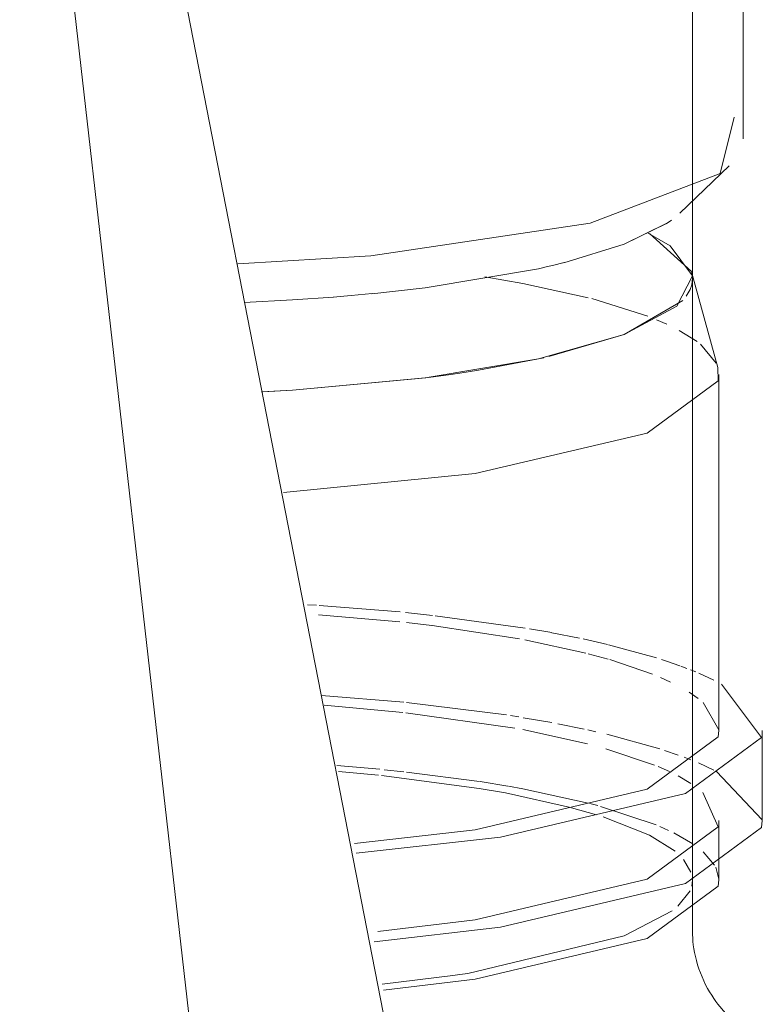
# Model space of a CAD drawing. Header units: millimetres. Extents: x -121 to 34184, y -147 to 33428.
# Tile 197 of 256: x 30087 to 30160, y 5837 to 5935. Entities that reach past the tile are written whole.
import ezdxf

# ---------------------------------------------------------------- set-up
doc = ezdxf.new("R2010")
doc.units = ezdxf.units.MM
doc.layers.add('P-PIPE-____-OTLN', color=3, linetype='Continuous', lineweight=20)
doc.layers.add('P-SANR-FIXT-OTLN', color=6, linetype='Continuous', lineweight=20)

# ---------------------------------------------------------------- blocks, each defined once
blk = doc.blocks.new('ADSK_Унитаз напольный_ГОСТ 30493-2017 - Вертикальный выпуск-V22-_3D_ копия 1 копия 1')
at = {"layer": 'P-SANR-FIXT-OTLN'}
for p, q in [((51269.499, 5805.495), (51227.481, 6020.861)), ((51294.033, 5918.1), (51294.033, 6015.889)), ((51228.465, 5974.863), (51246.581, 5815.644)), ((51299.033, 5922.99), (51299.033, 5957.216)), ((51292.761, 5915.641), (51297.645, 5920.307)), ((51291.437, 5914.611), (51287.268, 5912.574)), ((51291.426, 5914.601), (51291.939, 5914.957)), ((51287.268, 5912.574), (51281.305, 5910.743)), ((51279.697, 5910.356), (51278.785, 5910.152)), ((51278.785, 5910.152), (51267.593, 5908.271)), ((51267.593, 5908.271), (51262.295, 5907.68)), ((51258.52, 5907.346), (51254.454, 5907.061)), ((51254.454, 5907.061), (51249.677, 5906.818))]:
    blk.add_line(p, q, dxfattribs=at)
for points in [[(51249.061, 5910.62, 0), (51262.199, 5911.416, 0), (51283.919, 5914.664, 0), (51296.749, 5919.561, 0), (51298.148, 5925.137, 0)], [(51279.682, 5910.353, 0), (51280.179, 5910.468, 0), (51281.338, 5910.751, 0)], [(51258.474, 5907.342, 0), (51260.268, 5907.491, 0), (51262.349, 5907.684, 0)]]:
    blk.add_polyline3d(points, dxfattribs=at)
blk = doc.blocks.new('ADSK_ППР_Отвод канализационный_Составной - Отвод раструбный-V35-_3D_ копия 1 копия 1')
at = {"layer": 'P-PIPE-____-OTLN', "color": 9}
for p, q in [((51293.933, 5909.869), (51289.768, 5913.616)), ((51293.394, 5907.427), (51293.788, 5908.091)), ((51287.268, 5903.649), (51293.059, 5907.02)), ((51279.812, 5901.458), (51287.268, 5903.649)), ((51294.811, 5902.692), (51296.385, 5900.803)), ((51272.877, 5900.11), (51279.31, 5901.343)), ((51267.901, 5899.386), (51269.878, 5899.653)), ((51254.835, 5898.159), (51267.662, 5899.355)), ((51251.53, 5897.975), (51254.476, 5898.137)), ((51294.643, 5870.162), (51296.133, 5869.48)), ((51295.09, 5867.251), (51296.632, 5864.567)), ((51294.619, 5861.279), (51296.133, 5860.581)), ((51296.404, 5860.444), (51300.932, 5855.674)), ((51296.321, 5850.969), (51296.632, 5849.801)), ((51294.024, 5849.702), (51293.958, 5849.114))]:
    blk.add_line(p, q, dxfattribs=at)
at = {"layer": 'P-PIPE-____-OTLN', "color": 22}
for p, q in [((51296.538, 5900.377), (51293.943, 5909.834)), ((51294.033, 5844.45), (51294.033, 5909.175)), ((51296.633, 5864.482), (51296.633, 5899.686)), ((51300.933, 5855.583), (51300.933, 5864.482)), ((51296.633, 5849.716), (51296.633, 5855.583)), ((51297.282, 5836.537), (51296.549, 5837.447))]:
    blk.add_line(p, q, dxfattribs=at)
at = {"layer": 'P-PIPE-____-OTLN', "color": 10}
for p, q in [((51284.087, 5907.191), (51289.596, 5905.456)), ((51290.464, 5905.11), (51291.495, 5904.659)), ((51292.723, 5904.048), (51294.49, 5902.942)), ((51255.95, 5876.933), (51256.853, 5876.878)), ((51257.094, 5876.863), (51265.106, 5876.211)), ((51265.653, 5876.156), (51268.299, 5875.874)), ((51257.043, 5875.923), (51265.065, 5875.227)), ((51268.579, 5875.843), (51277.485, 5874.623)), ((51265.729, 5875.155), (51268.245, 5874.863)), ((51268.286, 5874.858), (51276.904, 5873.558)), ((51277.896, 5874.555), (51280.109, 5874.166)), ((51277.452, 5873.456), (51283.481, 5872.143)), ((51280.126, 5874.162), (51282.838, 5873.624)), ((51283.226, 5873.541), (51285.632, 5872.99)), ((51285.733, 5872.966), (51290.459, 5871.666)), ((51283.718, 5872.083), (51285.699, 5871.543)), ((51285.852, 5871.498), (51290.08, 5870.062)), ((51290.971, 5871.504), (51291.561, 5871.311)), ((51291.563, 5871.31), (51292.776, 5870.889)), ((51292.886, 5870.849), (51293.477, 5870.629)), ((51293.834, 5870.491), (51294.361, 5870.279)), ((51290.864, 5869.737), (51291.853, 5869.286)), ((51257.32, 5867.95), (51265.464, 5867.288)), ((51293.703, 5868.275), (51294.599, 5867.655)), ((51257.588, 5866.984), (51265.381, 5866.282)), ((51265.744, 5867.26), (51275.618, 5866.025)), ((51265.688, 5866.248), (51276.469, 5864.737)), ((51276.027, 5865.961), (51276.864, 5865.829)), ((51277.278, 5865.761), (51280.109, 5865.267)), ((51277.256, 5864.594), (51283.647, 5863.187)), ((51280.702, 5865.155), (51283.297, 5864.632)), ((51283.673, 5864.551), (51284.482, 5864.371)), ((51285.565, 5864.12), (51290.782, 5862.686)), ((51285.455, 5862.695), (51290.273, 5861.077)), ((51291.273, 5862.527), (51292.609, 5862.066)), ((51293.188, 5861.853), (51293.855, 5861.594)), ((51258.865, 5861.024), (51263.091, 5860.66)), ((51263.524, 5860.618), (51265.473, 5860.417)), ((51290.639, 5860.928), (51291.74, 5860.441)), ((51259, 5860.427), (51262.965, 5860.06)), ((51263.281, 5860.028), (51272.936, 5858.769)), ((51265.729, 5860.389), (51272.968, 5859.449)), ((51292.609, 5860.006), (51293.87, 5859.255)), ((51273.034, 5859.438), (51275.749, 5858.997)), ((51282.067, 5856.862), (51284.535, 5856.158)), ((51283.885, 5857.273), (51284.656, 5857.069)), ((51284.944, 5856.99), (51290.424, 5855.156)), ((51285.18, 5855.955), (51289.768, 5854.157)), ((51290.801, 5854.997), (51291.644, 5854.619)), ((51289.768, 5854.157), (51292.298, 5852.548)), ((51292.167, 5854.366), (51294.046, 5853.285)), ((51295.09, 5852.485), (51296.21, 5851.174)), ((51293.122, 5851.741), (51293.876, 5850.492)), ((51293.786, 5848.633), (51292.564, 5847.11)), ((51292.015, 5846.668), (51287.268, 5844.19)), ((51287.268, 5844.19), (51271.793, 5840.478)), ((51270.326, 5840.258), (51263.344, 5839.41))]:
    blk.add_line(p, q, dxfattribs=at)
at = {"layer": 'P-PIPE-____-OTLN', "color": 9}
for points in [[(51294.019, 5909.433, 0), (51291.827, 5912.4, 0), (51289.654, 5913.669, 0)], [(51295.037, 5858.357, 0), (51296.554, 5854.953, 0), (51289.549, 5849.796, 0)], [(51289.549, 5849.796, 0), (51272.538, 5845.786, 0), (51262.899, 5844.633, 0)], [(51271.793, 5840.478, 0), (51271.026, 5840.361, 0), (51270.326, 5840.258, 0)]]:
    blk.add_polyline3d(points, dxfattribs=at)
at = {"layer": 'P-PIPE-____-OTLN', "color": 10}
for points in [[(51273.477, 5909.34, 0), (51277.256, 5908.697, 0), (51283.718, 5907.287, 0)], [(51272.939, 5858.769, 0), (51275.53, 5858.32, 0), (51281.966, 5856.889, 0)], [(51275.815, 5858.985, 0), (51277.256, 5858.727, 0), (51283.718, 5857.316, 0)]]:
    blk.add_polyline3d(points, dxfattribs=at)
at = {"layer": 'P-PIPE-____-OTLN', "color": 22}
for points in [[(51287.268, 5903.649, 0), (51292.464, 5906.448, 0), (51294.019, 5909.433, 0)], [(51293.788, 5908.091, 0), (51293.958, 5908.573, 0), (51294.033, 5909.175, 0)], [(51251.41, 5897.97, 0), (51254.454, 5898.136, 0), (51267.593, 5899.346, 0), (51278.785, 5901.227, 0), (51287.268, 5903.649, 0)], [(51269.878, 5899.653, 0), (51271.026, 5899.82, 0), (51272.877, 5900.11, 0)], [(51296.538, 5900.377, 0), (51296.554, 5899.056, 0), (51289.549, 5893.899, 0)], [(51289.549, 5893.899, 0), (51272.538, 5889.889, 0), (51253.566, 5888.032, 0)], [(51296.906, 5869.072, 0), (51300.848, 5863.804, 0), (51293.32, 5858.263, 0)], [(51296.633, 5864.482, 0), (51296.554, 5863.851, 0), (51289.549, 5858.695, 0)], [(51289.549, 5858.695, 0), (51272.538, 5854.685, 0), (51260.613, 5853.315, 0)], [(51293.32, 5858.263, 0), (51275.039, 5853.954, 0), (51260.757, 5852.374, 0)], [(51300.933, 5855.583, 0), (51300.848, 5854.905, 0), (51293.32, 5849.364, 0)], [(51293.32, 5849.364, 0), (51275.039, 5845.055, 0), (51262.557, 5843.611, 0)], [(51296.633, 5849.716, 0), (51296.554, 5849.085, 0), (51289.549, 5843.929, 0)], [(51296.549, 5837.447, 0), (51296.343, 5837.713, 0), (51296.134, 5838.002, 0), (51295.926, 5838.313, 0), (51295.72, 5838.644, 0), (51295.52, 5838.993, 0), (51295.327, 5839.358, 0), (51295.143, 5839.737, 0), (51294.971, 5840.126, 0), (51294.81, 5840.524, 0), (51294.664, 5840.926, 0), (51294.532, 5841.332, 0), (51294.416, 5841.736, 0), (51294.315, 5842.137, 0), (51294.23, 5842.532, 0), (51294.162, 5842.917, 0), (51294.108, 5843.288, 0), (51294.07, 5843.645, 0), (51294.046, 5843.982, 0), (51294.035, 5844.298, 0), (51294.033, 5844.45, 0)], [(51289.549, 5843.929, 0), (51272.538, 5839.919, 0), (51263.465, 5838.809, 0)]]:
    blk.add_polyline3d(points, dxfattribs=at)

msp = doc.modelspace()

# ---------------------------------------------------------------- linework, layer by layer
at = {"layer": 'P-PIPE-____-OTLN', "color": 22}
for p, q in [((30153.2, 5909.175), (30153.2, 5918.1)), ((30146.435, 5912.574), (30150.613, 5914.616)), ((30140.457, 5910.739), (30146.435, 5912.574))]:
    msp.add_line(p, q, dxfattribs=at)
at = {"layer": 'P-PIPE-____-OTLN', "color": 9}
msp.add_polyline3d([(30148.821, 5913.669, 0), (30150.994, 5912.4, 0), (30153.186, 5909.433, 0)], dxfattribs=at)
at = {"layer": 'P-PIPE-____-OTLN', "color": 22}
for points in [[(30121.462, 5907.68, 0), (30126.76, 5908.271, 0), (30137.952, 5910.152, 0), (30138.861, 5910.356, 0)], [(30153.186, 5909.433, 0), (30151.631, 5906.448, 0), (30146.435, 5903.649, 0)], [(30108.844, 5906.818, 0), (30113.621, 5907.061, 0), (30117.687, 5907.346, 0)], [(30146.435, 5903.649, 0), (30137.952, 5901.227, 0), (30126.76, 5899.346, 0), (30113.621, 5898.136, 0), (30110.576, 5897.97, 0)]]:
    msp.add_polyline3d(points, dxfattribs=at)

# ---------------------------------------------------------------- block references
msp.add_blockref('ADSK_ППР_Отвод канализационный_Составной - Отвод раструбный-V35-_3D_ копия 1 копия 1', (-21140.833, 0), dxfattribs=at)
at = {"layer": 'P-SANR-FIXT-OTLN'}
msp.add_blockref('ADSK_Унитаз напольный_ГОСТ 30493-2017 - Вертикальный выпуск-V22-_3D_ копия 1 копия 1', (-21140.833, 0), dxfattribs=at)

doc.saveas('drawing.dxf')
